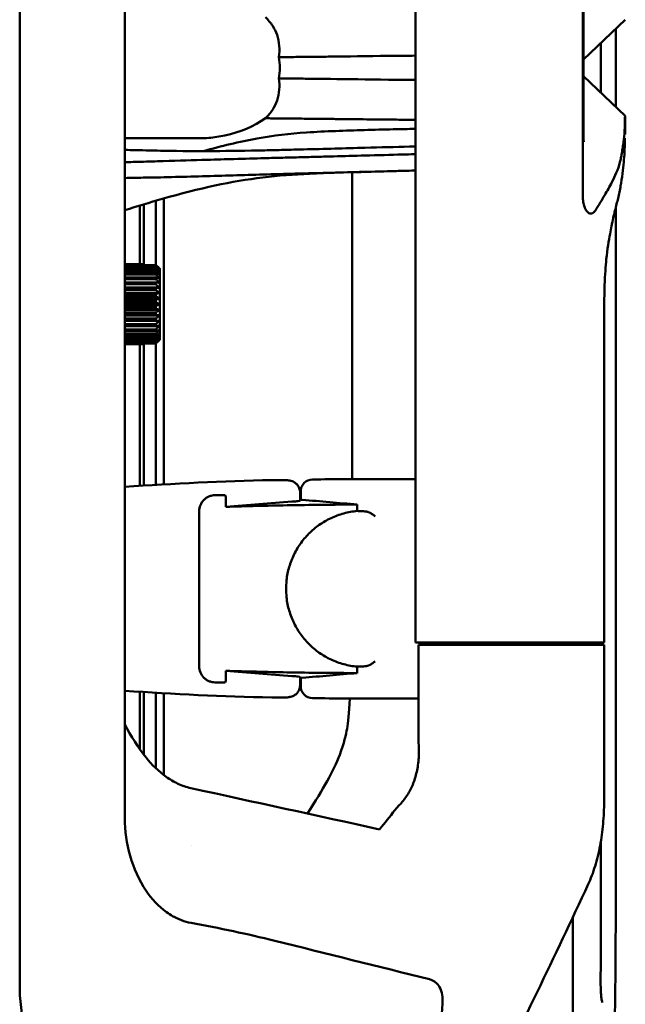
# Model space of a CAD drawing. Header units: millimetres. Extents: x 0 to 6049, y -120 to 1682.
# Tile 150 of 256: x 1148 to 1223, y 1132 to 1254. Entities that reach past the tile are written whole.
import ezdxf

# ---------------------------------------------------------------- set-up
doc = ezdxf.new("R2010")
doc.units = ezdxf.units.MM
doc.header["$LTSCALE"] = 2
doc.layers.add('Sichtbar (ISO)', color=7, linetype='Continuous', lineweight=50)

msp = doc.modelspace()

# ---------------------------------------------------------------- linework, layer by layer
at = {"layer": 'Sichtbar (ISO)'}
for p, q in [((1147.506, 1133.9), (1147.506, 1363.082)), ((1160.596, 1341.785), (1160.596, 1155.197)), ((1196.852, 1320.191), (1196.852, 1176.791)), ((1217.693, 1264.48), (1217.693, 1248.491)), ((1217.795, 1255.644), (1217.795, 1248.491)), ((1222.964, 1254.491), (1217.795, 1249.516)), ((1217.693, 1248.491), (1217.693, 1232.501)), ((1217.795, 1241.338), (1217.795, 1248.491)), ((1222.964, 1242.491), (1217.795, 1247.465)), ((1222.964, 1240.205), (1222.964, 1242.468)), ((1169.682, 1239.691), (1160.596, 1239.691)), ((1222.999, 1240.289), (1222.964, 1240.253)), ((1165.464, 1232.188), (1165.464, 1196.518)), ((1162.464, 1231.302), (1162.464, 1223.985)), ((1162.964, 1223.985), (1162.964, 1231.454)), ((1162.965, 1223.985), (1160.596, 1223.985)), ((1162.965, 1223.962), (1160.596, 1223.962)), ((1164.465, 1223.884), (1160.596, 1223.884)), ((1164.465, 1223.817), (1160.596, 1223.817)), ((1164.465, 1223.663), (1160.596, 1223.663)), ((1164.465, 1223.554), (1160.596, 1223.554)), ((1162.965, 1223.884), (1162.965, 1223.962)), ((1164.465, 1223.327), (1160.596, 1223.327)), ((1164.465, 1223.178), (1160.596, 1223.178)), ((1164.465, 1222.884), (1160.596, 1222.884)), ((1164.465, 1222.699), (1160.596, 1222.699)), ((1164.465, 1222.345), (1160.596, 1222.345)), ((1164.465, 1222.128), (1160.596, 1222.128)), ((1164.465, 1221.724), (1160.596, 1221.724)), ((1164.465, 1221.481), (1160.596, 1221.481)), ((1164.904, 1221.061), (1160.596, 1221.061)), ((1164.465, 1221.035), (1160.596, 1221.035)), ((1164.465, 1220.772), (1160.596, 1220.772)), ((1164.904, 1220.4), (1160.596, 1220.4)), ((1164.465, 1220.296), (1160.596, 1220.296)), ((1164.465, 1220.019), (1160.596, 1220.019)), ((1164.904, 1219.704), (1160.596, 1219.704)), ((1164.465, 1219.525), (1160.596, 1219.525)), ((1164.465, 1219.241), (1160.596, 1219.241)), ((1164.904, 1218.991), (1160.596, 1218.991)), ((1164.465, 1218.741), (1160.596, 1218.741)), ((1164.465, 1218.457), (1160.596, 1218.457)), ((1164.904, 1218.277), (1160.596, 1218.277)), ((1164.465, 1217.963), (1160.596, 1217.963)), ((1164.465, 1217.685), (1160.596, 1217.685)), ((1164.904, 1217.581), (1160.596, 1217.581)), ((1164.465, 1217.21), (1160.596, 1217.21)), ((1164.465, 1216.946), (1160.596, 1216.946)), ((1164.904, 1216.92), (1160.596, 1216.92)), ((1164.465, 1216.501), (1160.596, 1216.501)), ((1164.465, 1216.258), (1160.596, 1216.258)), ((1164.465, 1215.853), (1160.596, 1215.853)), ((1164.465, 1215.636), (1160.596, 1215.636)), ((1164.465, 1215.283), (1160.596, 1215.283)), ((1164.465, 1215.098), (1160.596, 1215.098)), ((1164.465, 1214.804), (1160.596, 1214.804)), ((1164.465, 1214.655), (1160.596, 1214.655)), ((1164.465, 1214.428), (1160.596, 1214.428)), ((1164.465, 1214.319), (1160.596, 1214.319)), ((1164.465, 1214.164), (1160.596, 1214.164)), ((1164.465, 1214.098), (1160.596, 1214.098)), ((1162.965, 1214.019), (1160.596, 1214.019)), ((1162.965, 1213.997), (1160.596, 1213.997)), ((1162.464, 1213.997), (1162.464, 1196.337)), ((1162.964, 1196.368), (1162.964, 1213.997)), ((1162.965, 1214.019), (1162.965, 1214.098)), ((1196.852, 1197.16), (1188.115, 1197.16)), ((1182.464, 1195.491), (1182.464, 1195.491)), ((1182.464, 1194.514), (1182.464, 1195.491)), ((1182.535, 1194.62), (1182.535, 1195.639)), ((1171.876, 1195.165), (1173.008, 1195.165)), ((1173.008, 1195.165), (1173.133, 1195.165)), ((1173.218, 1193.714), (1173.218, 1194.73)), ((1189.567, 1193.199), (1189.567, 1193.997)), ((1169.876, 1193.165), (1169.876, 1173.817)), ((1198.407, 1176.791), (1196.852, 1176.791)), ((1212.291, 1176.791), (1198.407, 1176.791)), ((1203.353, 1176.791), (1203.353, 1176.491)), ((1211.678, 1176.491), (1211.678, 1176.791)), ((1212.291, 1176.791), (1214.875, 1176.791)), ((1215.847, 1176.491), (1215.847, 1176.791)), ((1212.074, 1176.491), (1197.213, 1176.491)), ((1197.213, 1164.897), (1197.213, 1176.491)), ((1212.074, 1176.491), (1214.699, 1176.491)), ((1214.699, 1176.491), (1220.353, 1176.491)), ((1220.353, 1176.491), (1220.353, 1156.939)), ((1173.218, 1172.251), (1173.218, 1173.268)), ((1189.567, 1172.985), (1189.567, 1173.782)), ((1182.464, 1171.491), (1182.464, 1172.468)), ((1182.535, 1172.362), (1182.535, 1171.342)), ((1162.464, 1170.645), (1162.464, 1163.497)), ((1162.964, 1162.817), (1162.964, 1170.613)), ((1171.876, 1171.817), (1173.008, 1171.817)), ((1182.464, 1171.491), (1182.464, 1171.491)), ((1188.115, 1169.822), (1197.213, 1169.822)), ((1160.596, 1165.246), (1160.596, 1165.246)), ((1168.863, 1151.526), (1168.863, 1151.526))]:
    msp.add_line(p, q, dxfattribs=at)
for centre, radius, start, end in [((1188.115, 797.241), 399.919, 91.31616, 93.94576), ((1184.035, 1195.639), 1.5, 90.58669, 180), ((1188.115, 797.241), 399.919, 90, 90.58669), ((1188.115, 797.241), 397.497, 90.80428, 90.81463), ((1188.115, 1569.741), 397.497, 269.18537, 269.19572), ((1188.115, 1569.741), 399.919, 266.05424, 268.68384), ((1184.035, 1171.342), 1.5, 180, 269.41331), ((1188.115, 1569.741), 399.919, 269.41331, 270)]:
    msp.add_arc(centre, radius, start, end, dxfattribs=at)
for centre, major_axis, ratio, start_param, end_param in [((1162.965, 1218.991), (0, 5), 0.0000103, 6.1761276, 6.2331655), ((1164.465, 1218.991), (0, 5), 0.0000103, 6.0190472, 6.0760851), ((1164.465, 1218.991), (0, 5), 0.0000103, 5.8619662, 5.9190041), ((1164.465, 1218.991), (0, -5), 0.0000103, 2.563295, 2.6203329), ((1164.465, 1218.991), (0, -5), 0.0000103, 2.4062153, 2.4632533), ((1164.465, 1218.991), (0, -5), 0.0000103, 2.2491357, 2.3061736), ((1164.965, 1218.991), (0, 4.5), 0.0000103, 3.3090404, 6.1157369), ((1164.465, 1218.991), (0, -5), 0.0000103, 2.0920561, 2.149094), ((1164.465, 1218.991), (0, -5), 0.0000103, 1.9349764, 1.9920144), ((1164.465, 1218.991), (0, -5), 0.0000103, 1.7778969, 1.8349348), ((1164.465, 1218.991), (0, -5), 0.0000103, 1.6208172, 1.6778551), ((1164.465, 1218.991), (0, -5), 0.0000103, 1.4637375, 1.5207755), ((1164.465, 1218.991), (0, -5), 0.0000103, 1.3066579, 1.3636958), ((1164.465, 1218.991), (0, -5), 0.0000103, 1.1495786, 1.2066164), ((1164.465, 1218.991), (0, -5), 0.0000103, 0.9924986, 1.0495365), ((1164.465, 1218.991), (0, -5), 0.0000103, 0.8354185, 0.8924564), ((1164.465, 1218.991), (0, -5), 0.0000103, 0.6783393, 0.7353772), ((1162.965, 1218.991), (0, -5), 0.0000103, 0.0500217, 0.1070596), ((1164.465, 1218.991), (0, -5), 0.0000103, 0.5212588, 0.5782968), ((1164.465, 1218.991), (0, -5), 0.0000103, 0.364179, 0.421217), ((1164.465, 1218.991), (0, -5), 0.0000103, 0.2071003, 0.2641382), ((1209.006, 797.241), (398.628, 0), 0.9986258, 1.6400082, 1.6606955), ((1151.789, 797.241), (400.188, 0), 0.9958716, 1.4762554, 1.4933865), ((1209.006, 1569.741), (398.628, 0), 0.9986258, 4.6224898, 4.6431771), ((1151.789, 1569.741), (400.188, 0), 0.9958716, 4.7897988, 4.8069299), ((-50833.039, 3437.671), (74628.208, -10058.205), 0.0858191, 0.8110435, 0.811483), ((1178.745, 1155.197), (0, 18.654), 0.9729467, 1.5707816, 1.5873607)]:
    msp.add_ellipse(centre, major_axis=major_axis, ratio=ratio, start_param=start_param, end_param=end_param, dxfattribs=at)
for points, knots in [([(1179.8, 1249.821), (1179.874, 1250.292), (1179.897, 1250.759), (1179.831, 1251.703), (1179.735, 1252.164), (1179.445, 1252.998), (1179.261, 1253.367), (1178.781, 1254.112), (1178.471, 1254.473), (1178.132, 1254.792)], [0.000001, 0.000001, 0.000001, 0.000001, 0.14463459, 0.14463459, 0.29852638, 0.29852638, 0.44055364, 0.44055364, 0.61093228, 0.61093228, 0.61093228, 0.61093228]), ([(1183.568, 1249.853), (1182.939, 1249.846), (1182.311, 1249.84), (1181.683, 1249.835), (1181.055, 1249.83), (1180.428, 1249.825), (1179.8, 1249.821)], [0, 0, 0, 0, 0.5, 0.5, 0.5, 1, 1, 1, 1]), ([(1179.8, 1249.821), (1179.886, 1249.385), (1179.93, 1248.94), (1179.93, 1248.041), (1179.886, 1247.597), (1179.8, 1247.16)], [-0.26972405, -0.26972405, -0.26972405, -0.26972405, -0.13486218, -0.13486218, -0.000001, -0.000001, -0.000001, -0.000001]), ([(1183.612, 1249.854), (1183.605, 1249.853), (1183.597, 1249.853), (1183.583, 1249.853), (1183.575, 1249.853), (1183.568, 1249.853)], [-0.0056261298, -0.0056261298, -0.0056261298, -0.0056261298, -0.0028129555, -0.0028129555, -0.000001, -0.000001, -0.000001, -0.000001]), ([(1186.212, 1249.883), (1185.866, 1249.879), (1185.659, 1249.879), (1184.744, 1249.865), (1184.593, 1249.863), (1184.058, 1249.858), (1183.835, 1249.856), (1183.612, 1249.854)], [-0.6377667, -0.6377667, -0.6377667, -0.6377667, -0.20257477, -0.20257477, -0.08473058, -0.08473058, -0.00000372, -0.00000372, -0.00000372, -0.00000372]), ([(1196.852, 1250.004), (1195.785, 1249.996), (1194.677, 1249.989), (1190.826, 1249.95), (1188.292, 1249.904), (1186.212, 1249.883)], [-1.1482461, -1.1482461, -1.1482461, -1.1482461, -0.7908865, -0.7908865, -0.0000175, -0.0000175, -0.0000175, -0.0000175]), ([(1178.132, 1242.19), (1178.474, 1242.511), (1178.786, 1242.874), (1179.267, 1243.626), (1179.451, 1243.998), (1179.739, 1244.833), (1179.832, 1245.291), (1179.897, 1246.229), (1179.873, 1246.693), (1179.8, 1247.16)], [-0.61091425, -0.61091425, -0.61091425, -0.61091425, -0.43931109, -0.43931109, -0.29639629, -0.29639629, -0.14367107, -0.14367107, -0.000001, -0.000001, -0.000001, -0.000001]), ([(1183.568, 1247.129), (1182.939, 1247.135), (1182.311, 1247.141), (1181.683, 1247.146), (1181.055, 1247.152), (1180.428, 1247.156), (1179.8, 1247.16)], [0, 0, 0, 0, 0.5, 0.5, 0.5, 1, 1, 1, 1]), ([(1186.23, 1247.099), (1185.876, 1247.103), (1185.7, 1247.102), (1184.749, 1247.116), (1184.596, 1247.119), (1184.06, 1247.124), (1183.835, 1247.126), (1183.61, 1247.128)], [-0.65274021, -0.65274021, -0.65274021, -0.65274021, -0.20340158, -0.20340158, -0.08538093, -0.08538093, -0.00000425, -0.00000425, -0.00000425, -0.00000425]), ([(1196.852, 1246.977), (1195.787, 1246.985), (1194.682, 1246.992), (1190.836, 1247.031), (1188.305, 1247.078), (1186.23, 1247.099)], [-1.1451328, -1.1451328, -1.1451328, -1.1451328, -0.7890934, -0.7890934, -0.0000072, -0.0000072, -0.0000072, -0.0000072]), ([(1169.682, 1239.691), (1169.697, 1239.691), (1169.713, 1239.691), (1169.762, 1239.691), (1169.796, 1239.691), (1169.894, 1239.692), (1169.957, 1239.693), (1170.372, 1239.701), (1170.724, 1239.72), (1171.739, 1239.805), (1172.404, 1239.901), (1174.969, 1240.442), (1176.711, 1241.181), (1178.132, 1242.19)], [-0.96309414, -0.96309414, -0.96309414, -0.96309414, -0.9582229, -0.9582229, -0.94758057, -0.94758057, -0.92762038, -0.92762038, -0.81734441, -0.81734441, -0.60820378, -0.60820378, -0.000001, -0.000001, -0.000001, -0.000001]), ([(1178.132, 1242.19), (1178.738, 1242.184), (1179.379, 1242.178), (1180.046, 1242.172), (1180.713, 1242.166), (1181.407, 1242.159), (1182.134, 1242.151), (1182.861, 1242.144), (1183.621, 1242.136), (1184.404, 1242.128)], [0, 0, 0, 0, 0.3333333, 0.3333333, 0.3333333, 0.6666667, 0.6666667, 0.6666667, 1, 1, 1, 1]), ([(1184.404, 1242.128), (1184.709, 1242.124), (1185.316, 1242.118), (1186.211, 1242.108), (1186.799, 1242.101), (1187.088, 1242.097)], [0, 0, 0, 0, 0.33333333, 0.66666667, 0.99999999, 0.99999999, 0.99999999, 0.99999999]), ([(1187.088, 1242.097), (1189.512, 1242.073), (1192.052, 1242.047), (1195.259, 1242.013), (1196.054, 1242.004), (1196.852, 1241.995)], [0.000001, 0.000001, 0.000001, 0.000001, 0.90273, 0.90273, 1.1932385, 1.1932385, 1.1932385, 1.1932385]), ([(1222.556, 1237.789), (1222.602, 1238.054), (1222.645, 1238.309), (1222.719, 1238.798), (1222.752, 1239.031), (1222.839, 1239.727), (1222.877, 1240.15), (1222.922, 1240.808), (1222.934, 1241.062), (1222.948, 1241.453), (1222.953, 1241.603), (1222.961, 1241.964), (1222.962, 1242.141), (1222.964, 1242.416), (1222.964, 1242.491), (1222.964, 1242.491)], [-1.5904224, -1.5904224, -1.5904224, -1.5904224, -1.450768, -1.450768, -1.3125938, -1.3125938, -1.0185025, -1.0185025, -0.7950822, -0.7950822, -0.6287281, -0.6287281, -0.3425028, -0.3425028, -0.000001, -0.000001, -0.000001, -0.000001]), ([(1190.471, 1240.719), (1188.122, 1240.642), (1185.662, 1240.586), (1181.164, 1240.278), (1179.135, 1240.057), (1177.113, 1239.679)], [-1.6397953, -1.6397953, -1.6397953, -1.6397953, -0.7590002, -0.7590002, -0.000001, -0.000001, -0.000001, -0.000001]), ([(1196.852, 1240.87), (1195.917, 1240.853), (1194.985, 1240.836), (1192.884, 1240.789), (1191.675, 1240.758), (1190.471, 1240.719)], [-0.78864848, -0.78864848, -0.78864848, -0.78864848, -0.44962917, -0.44962917, -0.000001, -0.000001, -0.000001, -0.000001]), ([(1217.795, 1241.338), (1217.795, 1241.224), (1217.795, 1241.115), (1217.795, 1240.892), (1217.795, 1240.763), (1217.795, 1240.61)], [-0.21251976, -0.21251976, -0.21251976, -0.21251976, -0.05287057, -0.05287057, -0.00202768, -0.00202768, -0.00202768, -0.00202768]), ([(1217.795, 1240.61), (1217.795, 1240.463), (1217.795, 1240.314), (1217.797, 1240.046), (1217.799, 1239.924), (1217.803, 1239.727), (1217.804, 1239.648), (1217.808, 1239.524), (1217.809, 1239.476), (1217.812, 1239.401), (1217.813, 1239.372), (1217.816, 1239.303), (1217.818, 1239.272), (1217.82, 1239.239), (1217.82, 1239.233), (1217.82, 1239.233)], [0, 0, 0, 0, 0.04419702, 0.04419702, 0.08124084, 0.08124084, 0.10726789, 0.10726789, 0.1256514, 0.1256514, 0.13950984, 0.13950984, 0.16291175, 0.16291175, 0.18152843, 0.18152843, 0.18152843, 0.18152843]), ([(1222.69, 1235.671), (1222.751, 1236.16), (1222.798, 1236.609), (1222.872, 1237.474), (1222.898, 1237.879), (1222.947, 1238.863), (1222.956, 1239.358), (1222.96, 1239.694)], [-0.94762501, -0.94762501, -0.94762501, -0.94762501, -0.70590797, -0.70590797, -0.44722183, -0.44722183, -0.00000327, -0.00000327, -0.00000327, -0.00000327]), ([(1223, 1240.297), (1223, 1240.297), (1223, 1240.297), (1223, 1240.297), (1222.999, 1240.297), (1222.99, 1240.287), (1222.981, 1240.278), (1222.97, 1240.266), (1222.967, 1240.263), (1222.964, 1240.26)], [0, 0, 0, 0, 0.000028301, 0.000028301, 0.000254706, 0.000254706, 0.009380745, 0.009380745, 0.012539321, 0.012539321, 0.012539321, 0.012539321]), ([(1222.964, 1240.244), (1222.964, 1240.244), (1222.964, 1240.244), (1222.964, 1240.244), (1222.964, 1240.249), (1222.964, 1240.253)], [1.6523535, 1.6523535, 1.6523535, 1.6523535, 1.66167765, 1.66167765, 1.79533814, 1.79533814, 1.79533814, 1.79533814]), ([(1178.055, 1238.192), (1173.515, 1238.091), (1169.754, 1238.06), (1164.895, 1238.147), (1164.356, 1238.159), (1162.457, 1238.205), (1161.484, 1238.235), (1160.595, 1238.241)], [-2.0822298, -2.0822298, -2.0822298, -2.0822298, -1.1907304, -1.1907304, -1.0661654, -1.0661654, -0.8046833, -0.8046833, -0.8046833, -0.8046833]), ([(1178.055, 1238.192), (1178.854, 1238.21), (1179.654, 1238.229), (1181.267, 1238.27), (1182.077, 1238.291), (1182.887, 1238.309)], [0.000001, 0.000001, 0.000001, 0.000001, 0.29728296, 0.29728296, 0.5995967, 0.5995967, 0.5995967, 0.5995967]), ([(1182.887, 1238.309), (1184.186, 1238.341), (1185.484, 1238.376), (1188.038, 1238.444), (1189.294, 1238.478), (1190.541, 1238.511)], [0.00028117, 0.00028117, 0.00028117, 0.00028117, 0.48367394, 0.48367394, 0.95571152, 0.95571152, 0.95571152, 0.95571152]), ([(1190.541, 1238.511), (1192.474, 1238.563), (1194.329, 1238.612), (1196.355, 1238.667), (1196.607, 1238.673), (1196.851, 1238.68)], [0.000001, 0.000001, 0.000001, 0.000001, 0.73153478, 0.73153478, 0.83983444, 0.83983444, 0.83983444, 0.83983444]), ([(1178.055, 1237.214), (1176.764, 1237.18), (1175.517, 1237.145), (1173.107, 1237.078), (1172.138, 1237.05), (1169.137, 1236.96), (1167.383, 1236.905), (1164.469, 1236.818), (1163.549, 1236.791), (1162.124, 1236.752), (1161.754, 1236.742), (1161.116, 1236.724), (1160.856, 1236.717), (1160.596, 1236.709)], [0.000001, 0.000001, 0.000001, 0.000001, 0.4806471, 0.4806471, 0.8675596, 0.8675596, 1.3686346, 1.3686346, 1.6027939, 1.6027939, 1.7178228, 1.7178228, 1.7953738, 1.7953738, 1.7953738, 1.7953738]), ([(1182.574, 1237.331), (1181.818, 1237.314), (1181.063, 1237.294), (1179.552, 1237.254), (1178.804, 1237.235), (1178.055, 1237.214)], [-0.56021647, -0.56021647, -0.56021647, -0.56021647, -0.27888125, -0.27888125, -0.000001, -0.000001, -0.000001, -0.000001]), ([(1190.541, 1237.542), (1189.247, 1237.508), (1187.944, 1237.472), (1185.959, 1237.419), (1185.283, 1237.401), (1183.93, 1237.365), (1183.252, 1237.346), (1182.574, 1237.331)], [-0.99436781, -0.99436781, -0.99436781, -0.99436781, -0.50452739, -0.50452739, -0.25229601, -0.25229601, -0.00019653, -0.00019653, -0.00019653, -0.00019653]), ([(1196.852, 1237.717), (1196.805, 1237.716), (1196.758, 1237.714), (1196.241, 1237.7), (1195.74, 1237.685), (1193.723, 1237.629), (1192.158, 1237.589), (1190.541, 1237.542)], [-0.84189497, -0.84189497, -0.84189497, -0.84189497, -0.82102597, -0.82102597, -0.6120772, -0.6120772, -0.00001179, -0.00001179, -0.00001179, -0.00001179]), ([(1219.272, 1230.699), (1219.478, 1231.024), (1219.685, 1231.355), (1220.072, 1231.986), (1220.257, 1232.295), (1220.744, 1233.123), (1221.056, 1233.676), (1221.525, 1234.59), (1221.718, 1234.993), (1222.066, 1235.817), (1222.22, 1236.238), (1222.383, 1236.892), (1222.422, 1237.075), (1222.492, 1237.434), (1222.525, 1237.61), (1222.556, 1237.789)], [0.000001, 0.000001, 0.000001, 0.000001, 0.1809836, 0.1809836, 0.3490372, 0.3490372, 0.6356406, 0.6356406, 0.8392861, 0.8392861, 1.0669211, 1.0669211, 1.158357, 1.158357, 1.245563, 1.245563, 1.245563, 1.245563]), ([(1179.287, 1235.217), (1178.036, 1235.184), (1176.776, 1235.149), (1174.293, 1235.079), (1173.032, 1235.041), (1169.208, 1234.926), (1166.447, 1234.848), (1163.867, 1234.801), (1163.582, 1234.796), (1162.823, 1234.784), (1162.362, 1234.778), (1161.438, 1234.761), (1160.997, 1234.749), (1160.595, 1234.736)], [-2.3137782, -2.3137782, -2.3137782, -2.3137782, -2.0138587, -2.0138587, -1.7224731, -1.7224731, -1.1508709, -1.1508709, -1.0633142, -1.0633142, -0.9742979, -0.9742979, -0.8709899, -0.8709899, -0.8709899, -0.8709899]), ([(1177.813, 1234.806), (1173.898, 1234.335), (1169.982, 1233.479), (1163.714, 1231.688), (1162.153, 1231.214), (1160.596, 1230.72)], [0.0002462, 0.0002462, 0.0002462, 0.0002462, 1.457213, 1.457213, 1.9389487, 1.9389487, 1.9389487, 1.9389487]), ([(1187.139, 1235.415), (1185.971, 1235.379), (1184.804, 1235.337), (1181.694, 1235.182), (1179.751, 1235.04), (1177.813, 1234.806)], [0.2889847, 0.2889847, 0.2889847, 0.2889847, 0.7239159, 0.7239159, 1.4472433, 1.4472433, 1.4472433, 1.4472433]), ([(1183.805, 1235.332), (1183.047, 1235.315), (1182.295, 1235.295), (1180.781, 1235.256), (1180.032, 1235.236), (1179.287, 1235.217)], [-0.55466341, -0.55466341, -0.55466341, -0.55466341, -0.27680725, -0.27680725, -0.00021797, -0.00021797, -0.00021797, -0.00021797]), ([(1191.813, 1235.543), (1190.513, 1235.508), (1189.195, 1235.473), (1186.531, 1235.402), (1185.157, 1235.365), (1183.808, 1235.332)], [-0.99039807, -0.99039807, -0.99039807, -0.99039807, -0.5018999, -0.5018999, -0.00028196, -0.00028196, -0.00028196, -0.00028196]), ([(1188.935, 1197.16), (1188.935, 1197.32), (1188.935, 1197.48), (1188.935, 1197.641), (1188.938, 1199.075), (1188.94, 1200.557), (1188.942, 1202.09), (1188.944, 1203.622), (1188.946, 1205.205), (1188.947, 1206.837), (1188.949, 1208.469), (1188.95, 1210.152), (1188.951, 1211.884), (1188.952, 1213.616), (1188.953, 1215.399), (1188.953, 1217.231), (1188.954, 1219.064), (1188.955, 1220.946), (1188.955, 1222.879), (1188.955, 1224.812), (1188.956, 1226.795), (1188.956, 1228.829), (1188.956, 1230.983), (1188.956, 1233.194), (1188.956, 1235.462)], [0.08876479, 0.08876479, 0.08876479, 0.08876479, 0.1, 0.1, 0.1, 0.2, 0.2, 0.2, 0.3, 0.3, 0.3, 0.4, 0.4, 0.4, 0.5, 0.5, 0.5, 0.6, 0.6, 0.6, 0.7, 0.7, 0.7, 0.80595098, 0.80595098, 0.80595098, 0.80595098]), ([(1190.536, 1235.506), (1190.354, 1235.499), (1190.175, 1235.494), (1189.822, 1235.485), (1189.643, 1235.48), (1189.467, 1235.478)], [0.00062219, 0.00062219, 0.00062219, 0.00062219, 0.06723243, 0.06723243, 0.13507491, 0.13507491, 0.13507491, 0.13507491]), ([(1222.183, 1232.583), (1222.247, 1232.86), (1222.303, 1233.128), (1222.397, 1233.641), (1222.435, 1233.877), (1222.556, 1234.646), (1222.63, 1235.173), (1222.69, 1235.671)], [-0.46596434, -0.46596434, -0.46596434, -0.46596434, -0.35194569, -0.35194569, -0.24989107, -0.24989107, -0.00049766, -0.00049766, -0.00049766, -0.00049766]), ([(1217.693, 1232.501), (1217.693, 1232.236), (1217.716, 1231.974), (1217.788, 1231.562), (1217.841, 1231.319), (1218.033, 1230.837), (1218.146, 1230.651), (1218.392, 1230.39), (1218.526, 1230.317), (1218.675, 1230.302), (1218.688, 1230.301), (1218.705, 1230.301), (1218.708, 1230.301), (1218.811, 1230.302), (1218.91, 1230.336), (1219.099, 1230.47), (1219.19, 1230.569), (1219.272, 1230.699)], [0.000001, 0.000001, 0.000001, 0.000001, 0.07963579, 0.07963579, 0.13388508, 0.13388508, 0.18445664, 0.18445664, 0.23592075, 0.23592075, 0.24108134, 0.24108134, 0.24229091, 0.24229091, 0.28044019, 0.28044019, 0.31848359, 0.31848359, 0.31848359, 0.31848359]), ([(1220.635, 1224.602), (1220.766, 1225.847), (1220.945, 1226.95), (1221.155, 1228.113), (1221.218, 1228.439), (1221.32, 1228.938), (1221.357, 1229.114), (1221.53, 1229.914), (1221.673, 1230.508), (1221.947, 1231.61), (1222.074, 1232.105), (1222.183, 1232.583)], [-0.9068364, -0.9068364, -0.9068364, -0.9068364, -0.61839109, -0.61839109, -0.50329522, -0.50329522, -0.43891702, -0.43891702, -0.20792072, -0.20792072, -0.00037624, -0.00037624, -0.00037624, -0.00037624]), ([(1221.834, 1231.155), (1221.834, 1227.325), (1221.834, 1223.57), (1221.834, 1219.881), (1221.834, 1219.838), (1221.834, 1219.796), (1221.834, 1219.753), (1221.833, 1210.707), (1221.832, 1202.054), (1221.832, 1193.826), (1221.832, 1192.918), (1221.832, 1192.015), (1221.832, 1191.117), (1221.832, 1186.193), (1221.832, 1181.425), (1221.831, 1176.809), (1221.83, 1174.604), (1221.829, 1172.434), (1221.828, 1170.298), (1221.826, 1167.643), (1221.824, 1165.043), (1221.821, 1162.485), (1221.816, 1157.895), (1221.81, 1153.437), (1221.808, 1149.06), (1221.808, 1148.762), (1221.808, 1148.464), (1221.808, 1148.167), (1221.806, 1143.303), (1221.807, 1138.653), (1221.756, 1133.837), (1221.739, 1132.236), (1221.716, 1130.617), (1221.662, 1129.049), (1221.635, 1128.266), (1221.6, 1127.475), (1221.552, 1126.691), (1221.486, 1125.604), (1221.395, 1124.533), (1221.276, 1123.467), (1221.163, 1122.45), (1221.024, 1121.436), (1220.864, 1120.4), (1220.739, 1119.591), (1220.601, 1118.768), (1220.452, 1117.936)], [0.09904053, 0.09904053, 0.09904053, 0.09904053, 0.16666667, 0.16666667, 0.16666667, 0.16744869, 0.16744869, 0.16744869, 0.33333333, 0.33333333, 0.33333333, 0.35164148, 0.35164148, 0.35164148, 0.45204066, 0.45204066, 0.45204066, 0.5, 0.5, 0.5, 0.55964315, 0.55964315, 0.55964315, 0.66666667, 0.66666667, 0.66666667, 0.67397324, 0.67397324, 0.67397324, 0.79358035, 0.79358035, 0.79358035, 0.83333333, 0.83333333, 0.83333333, 0.85315777, 0.85315777, 0.85315777, 0.88066724, 0.88066724, 0.88066724, 0.9069135, 0.9069135, 0.9069135, 0.92741769, 0.92741769, 0.92741769, 0.92741769]), ([(1220.366, 1176.791), (1220.367, 1180.743), (1220.369, 1184.695), (1220.371, 1189.437), (1220.373, 1195.058), (1220.372, 1200.903), (1220.372, 1204.806), (1220.367, 1211.524), (1220.348, 1213.011), (1220.353, 1220.702), (1220.451, 1222.838), (1220.635, 1224.602)], [-8.595102, -8.595102, -8.595102, -8.595102, -2.1974181, -2.1974181, -0.9178474, -0.9178474, -0.8234, -0.8234, -0.5495161, -0.5495161, -0.0000061, -0.0000061, -0.0000061, -0.0000061]), ([(1164.464, 1214.098), (1164.464, 1210.599), (1164.464, 1206.979), (1164.464, 1201.751), (1164.464, 1199.977), (1164.464, 1197.638), (1164.464, 1197.049), (1164.464, 1196.46)], [-2.0389045, -2.0389045, -2.0389045, -2.0389045, -0.996745, -0.996745, -0.4712756, -0.4712756, -0.2956208, -0.2956208, -0.2956208, -0.2956208]), ([(1178.929, 1197.055), (1179.164, 1197.06), (1179.402, 1197.063), (1179.844, 1197.064), (1180.054, 1197.063), (1180.434, 1197.054), (1180.606, 1197.048), (1180.842, 1197.032), (1180.922, 1197.026), (1181.064, 1197.009), (1181.126, 1197.001), (1181.275, 1196.971), (1181.366, 1196.948), (1181.541, 1196.884), (1181.624, 1196.846), (1181.797, 1196.747), (1181.889, 1196.68), (1182.08, 1196.506), (1182.176, 1196.389), (1182.333, 1196.125), (1182.393, 1195.973), (1182.451, 1195.711), (1182.464, 1195.601), (1182.464, 1195.491)], [0, 0, 0, 0, 0.07049717, 0.07049717, 0.13997614, 0.13997614, 0.2117906, 0.2117906, 0.25413913, 0.25413913, 0.28592048, 0.28592048, 0.32004222, 0.32004222, 0.34809752, 0.34809752, 0.3820456, 0.3820456, 0.42662785, 0.42662785, 0.47453329, 0.47453329, 0.50745923, 0.50745923, 0.50745923, 0.50745923]), ([(1170.471, 1194.589), (1170.468, 1194.585), (1170.465, 1194.582), (1170.285, 1194.403), (1170.131, 1194.178), (1169.927, 1193.685), (1169.876, 1193.417), (1169.876, 1193.165)], [0.5199277, 0.5199277, 0.5199277, 0.5199277, 0.52125717, 0.52125717, 0.59679532, 0.59679532, 0.67233348, 0.67233348, 0.67233348, 0.67233348]), ([(1170.471, 1194.589), (1170.56, 1194.676), (1170.656, 1194.754), (1170.858, 1194.891), (1170.964, 1194.949), (1171.209, 1195.056), (1171.349, 1195.1), (1171.619, 1195.153), (1171.748, 1195.165), (1171.876, 1195.165)], [-0.16773989, -0.16773989, -0.16773989, -0.16773989, -0.12976613, -0.12976613, -0.09142002, -0.09142002, -0.04334051, -0.04334051, -0.000001, -0.000001, -0.000001, -0.000001]), ([(1173.133, 1195.165), (1173.161, 1195.096), (1173.182, 1195.024), (1173.211, 1194.878), (1173.218, 1194.804), (1173.218, 1194.73)], [0.000001, 0.000001, 0.000001, 0.000001, 0.022420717, 0.022420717, 0.044664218, 0.044664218, 0.044664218, 0.044664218]), ([(1189.567, 1193.997), (1186.625, 1193.992), (1183.704, 1193.964), (1178.323, 1193.864), (1175.78, 1193.799), (1173.218, 1193.714)], [41.5154943, 41.5154943, 41.5154943, 41.5154943, 42.3774877, 42.3774877, 43.1298916, 43.1298916, 43.1298916, 43.1298916]), ([(1181.438, 1194.368), (1181.439, 1194.368), (1181.44, 1194.368), (1181.751, 1194.39), (1182.02, 1194.415), (1182.376, 1194.465), (1182.464, 1194.491), (1182.464, 1194.514)], [0.79086764, 0.79086764, 0.79086764, 0.79086764, 0.79114261, 0.79114261, 0.92315329, 0.92315329, 1.05490272, 1.05490272, 1.05490272, 1.05490272]), ([(1182.736, 1194.583), (1182.704, 1194.586), (1182.675, 1194.588), (1182.573, 1194.6), (1182.535, 1194.61), (1182.535, 1194.62), (1182.535, 1194.62), (1182.535, 1194.62), (1182.535, 1194.62)], [0.829695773, 0.829695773, 0.829695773, 0.829695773, 0.848129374, 0.848129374, 0.904693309, 0.904693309, 0.904693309, 0.904803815, 0.904803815, 0.904803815, 0.904803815]), ([(1189.567, 1193.199), (1188.999, 1193.147), (1188.445, 1193.046), (1187.902, 1192.898), (1187.359, 1192.75), (1186.827, 1192.555), (1186.316, 1192.314), (1185.805, 1192.074), (1185.315, 1191.79), (1184.853, 1191.465), (1184.392, 1191.14), (1183.958, 1190.775), (1183.559, 1190.375), (1183.16, 1189.974), (1182.795, 1189.539), (1182.471, 1189.075), (1182.147, 1188.611), (1181.863, 1188.119), (1181.624, 1187.606), (1181.385, 1187.092), (1181.191, 1186.558), (1181.045, 1186.011), (1180.898, 1185.464), (1180.8, 1184.904), (1180.751, 1184.34), (1180.701, 1183.775), (1180.701, 1183.207), (1180.75, 1182.643), (1180.8, 1182.079), (1180.898, 1181.519), (1181.045, 1180.971), (1181.191, 1180.424), (1181.385, 1179.89), (1181.624, 1179.377), (1181.863, 1178.863), (1182.147, 1178.371), (1182.471, 1177.907), (1182.795, 1177.443), (1183.159, 1177.008), (1183.558, 1176.607), (1183.957, 1176.207), (1184.391, 1175.842), (1184.853, 1175.517), (1185.315, 1175.192), (1185.804, 1174.907), (1186.315, 1174.667), (1186.826, 1174.427), (1187.359, 1174.231), (1187.902, 1174.083), (1188.445, 1173.935), (1188.999, 1173.835), (1189.567, 1173.782)], [0, 0, 0, 0, 0.0588235, 0.0588235, 0.0588235, 0.1176471, 0.1176471, 0.1176471, 0.1764706, 0.1764706, 0.1764706, 0.2352941, 0.2352941, 0.2352941, 0.2941176, 0.2941176, 0.2941176, 0.3529412, 0.3529412, 0.3529412, 0.4117647, 0.4117647, 0.4117647, 0.4705882, 0.4705882, 0.4705882, 0.5294118, 0.5294118, 0.5294118, 0.5882353, 0.5882353, 0.5882353, 0.6470588, 0.6470588, 0.6470588, 0.7058824, 0.7058824, 0.7058824, 0.7647059, 0.7647059, 0.7647059, 0.8235294, 0.8235294, 0.8235294, 0.8823529, 0.8823529, 0.8823529, 0.9411765, 0.9411765, 0.9411765, 1, 1, 1, 1]), ([(1190.531, 1193.15), (1190.422, 1193.16), (1190.314, 1193.169), (1190.206, 1193.177), (1190.099, 1193.184), (1189.992, 1193.189), (1189.885, 1193.193), (1189.778, 1193.197), (1189.672, 1193.199), (1189.567, 1193.199)], [0, 0, 0, 0, 0.3333333, 0.3333333, 0.3333333, 0.6666667, 0.6666667, 0.6666667, 1, 1, 1, 1]), ([(1190.735, 1193.132), (1190.696, 1193.135), (1190.659, 1193.138), (1190.625, 1193.141), (1190.591, 1193.144), (1190.559, 1193.147), (1190.531, 1193.15)], [0, 0, 0, 0, 0.5, 0.5, 0.5, 1, 1, 1, 1]), ([(1191.83, 1192.543), (1191.828, 1192.545), (1191.826, 1192.546), (1191.72, 1192.622), (1191.614, 1192.695), (1191.404, 1192.834), (1191.298, 1192.9), (1191.105, 1193.007), (1191.015, 1193.051), (1190.862, 1193.109), (1190.796, 1193.126), (1190.735, 1193.132)], [-0.13654797, -0.13654797, -0.13654797, -0.13654797, -0.13588192, -0.13588192, -0.09787115, -0.09787115, -0.05976807, -0.05976807, -0.02663734, -0.02663734, -0.000001, -0.000001, -0.000001, -0.000001]), ([(1190.735, 1173.85), (1190.796, 1173.855), (1190.862, 1173.873), (1191.015, 1173.93), (1191.105, 1173.974), (1191.298, 1174.082), (1191.404, 1174.148), (1191.614, 1174.286), (1191.72, 1174.36), (1191.826, 1174.436), (1191.828, 1174.437), (1191.83, 1174.438)], [-0.13724409, -0.13724409, -0.13724409, -0.13724409, -0.11034033, -0.11034033, -0.07687695, -0.07687695, -0.0383919, -0.0383919, 0, 0, 0.00067272, 0.00067272, 0.00067272, 0.00067272]), ([(1169.876, 1173.817), (1169.876, 1173.565), (1169.927, 1173.296), (1170.131, 1172.803), (1170.285, 1172.579), (1170.465, 1172.399), (1170.468, 1172.396), (1170.471, 1172.393)], [-0.67233348, -0.67233348, -0.67233348, -0.67233348, -0.59679532, -0.59679532, -0.52125717, -0.52125717, -0.51992758, -0.51992758, -0.51992758, -0.51992758]), ([(1173.218, 1173.268), (1175.78, 1173.183), (1178.323, 1173.117), (1183.704, 1173.018), (1186.625, 1172.989), (1189.567, 1172.985)], [13.1856634, 13.1856634, 13.1856634, 13.1856634, 13.9380673, 13.9380673, 14.8000607, 14.8000607, 14.8000607, 14.8000607]), ([(1190.531, 1173.832), (1190.422, 1173.821), (1190.314, 1173.812), (1190.206, 1173.805), (1190.099, 1173.798), (1189.992, 1173.792), (1189.885, 1173.788), (1189.778, 1173.785), (1189.672, 1173.783), (1189.567, 1173.782)], [0, 0, 0, 0, 0.3333333, 0.3333333, 0.3333333, 0.6666667, 0.6666667, 0.6666667, 1, 1, 1, 1]), ([(1190.531, 1173.832), (1190.559, 1173.835), (1190.591, 1173.838), (1190.625, 1173.841), (1190.659, 1173.844), (1190.696, 1173.847), (1190.735, 1173.85)], [0, 0, 0, 0, 0.5, 0.5, 0.5, 1, 1, 1, 1]), ([(1171.876, 1171.817), (1171.748, 1171.817), (1171.618, 1171.829), (1171.348, 1171.882), (1171.207, 1171.926), (1170.962, 1172.034), (1170.857, 1172.092), (1170.655, 1172.228), (1170.56, 1172.306), (1170.471, 1172.393)], [-0.16709043, -0.16709043, -0.16709043, -0.16709043, -0.12381935, -0.12381935, -0.07578227, -0.07578227, -0.03771223, -0.03771223, -0.00000086, -0.00000086, -0.00000086, -0.00000086]), ([(1173.218, 1172.251), (1173.218, 1172.177), (1173.211, 1172.104), (1173.182, 1171.957), (1173.161, 1171.886), (1173.133, 1171.817)], [0.000001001, 0.000001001, 0.000001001, 0.000001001, 0.022247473, 0.022247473, 0.044667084, 0.044667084, 0.044667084, 0.044667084]), ([(1182.464, 1172.468), (1182.464, 1172.491), (1182.376, 1172.517), (1182.02, 1172.567), (1181.751, 1172.592), (1181.44, 1172.613), (1181.439, 1172.613), (1181.438, 1172.614)], [-1.05490272, -1.05490272, -1.05490272, -1.05490272, -0.92315329, -0.92315329, -0.79114261, -0.79114261, -0.79086764, -0.79086764, -0.79086764, -0.79086764]), ([(1182.535, 1172.362), (1182.535, 1172.362), (1182.535, 1172.362), (1182.535, 1172.372), (1182.573, 1172.382), (1182.675, 1172.393), (1182.704, 1172.396), (1182.736, 1172.399)], [0.452314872, 0.452314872, 0.452314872, 0.452314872, 0.452425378, 0.452425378, 0.508989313, 0.508989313, 0.527422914, 0.527422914, 0.527422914, 0.527422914]), ([(1173.133, 1171.817), (1173.112, 1171.817), (1173.091, 1171.817), (1173.07, 1171.817), (1173.068, 1171.817), (1173.066, 1171.817), (1173.063, 1171.817), (1173.045, 1171.817), (1173.026, 1171.817), (1173.008, 1171.817)], [0, 0, 0, 0, 0.5, 0.5, 0.5, 0.5564607, 0.5564607, 0.5564607, 1, 1, 1, 1]), ([(1182.464, 1171.491), (1182.464, 1171.328), (1182.436, 1171.163), (1182.333, 1170.857), (1182.256, 1170.712), (1182.064, 1170.457), (1181.946, 1170.343), (1181.755, 1170.21), (1181.69, 1170.171), (1181.565, 1170.109), (1181.505, 1170.084), (1181.356, 1170.031), (1181.27, 1170.01), (1181.134, 1169.983), (1181.079, 1169.975), (1180.904, 1169.953), (1180.787, 1169.945), (1180.511, 1169.93), (1180.355, 1169.925), (1179.959, 1169.918), (1179.704, 1169.917), (1179.273, 1169.92), (1179.1, 1169.923), (1178.929, 1169.927)], [0, 0, 0, 0, 0.04899242, 0.04899242, 0.09715416, 0.09715416, 0.1453175, 0.1453175, 0.16846799, 0.16846799, 0.18905129, 0.18905129, 0.22161004, 0.22161004, 0.24954749, 0.24954749, 0.31199538, 0.31199538, 0.37454236, 0.37454236, 0.45601085, 0.45601085, 0.50742412, 0.50742412, 0.50742412, 0.50742412]), ([(1164.458, 1161.128), (1164.465, 1162.216), (1164.477, 1163.108), (1164.471, 1164.505), (1164.465, 1165.032), (1164.463, 1165.876), (1164.465, 1166.217), (1164.464, 1167.317), (1164.458, 1168.154), (1164.459, 1169.413), (1164.462, 1169.965), (1164.464, 1170.521)], [0.356871, 0.356871, 0.356871, 0.356871, 0.8425498, 0.8425498, 1.1411398, 1.1411398, 1.3127653, 1.3127653, 1.6880021, 1.6880021, 1.9700665, 1.9700665, 1.9700665, 1.9700665]), ([(1165.463, 1160.26), (1165.464, 1161.987), (1165.464, 1163.677), (1165.464, 1166.512), (1165.464, 1167.712), (1165.464, 1170.464)], [0.2641522, 0.2641522, 0.2641522, 0.2641522, 0.85648055, 0.85648055, 1.21937992, 1.21937992, 1.21937992, 1.21937992]), ([(1183.391, 1155.449), (1185.361, 1158.585), (1186.594, 1160.703), (1187.945, 1164.209), (1188.19, 1165.36), (1188.46, 1166.855), (1188.573, 1167.878), (1188.66, 1169.822)], [1.9185157, 1.9185157, 1.9185157, 1.9185157, 2.4880575, 2.4880575, 2.8813079, 2.8813079, 3.3489509, 3.3489509, 3.3489509, 3.3489509]), ([(1160.596, 1166.58), (1161.382, 1165.105), (1162.251, 1163.684), (1163.988, 1161.545), (1164.821, 1160.708), (1166.229, 1159.705), (1166.715, 1159.417), (1167.749, 1158.937), (1168.292, 1158.75), (1168.854, 1158.628)], [-1.167269, -1.167269, -1.167269, -1.167269, -0.6908579, -0.6908579, -0.3419458, -0.3419458, -0.1726432, -0.1726432, -0.0000072, -0.0000072, -0.0000072, -0.0000072]), ([(1195.832, 1157.773), (1196.071, 1158.151), (1196.296, 1158.578), (1196.699, 1159.54), (1196.871, 1160.073), (1197.126, 1161.209), (1197.208, 1161.797), (1197.282, 1163.006), (1197.275, 1163.614), (1197.231, 1164.226)], [-0.76237131, -0.76237131, -0.76237131, -0.76237131, -0.57057406, -0.57057406, -0.37433418, -0.37433418, -0.18453794, -0.18453794, -0.00000099, -0.00000099, -0.00000099, -0.00000099]), ([(1194.957, 1156.645), (1195.126, 1156.819), (1195.281, 1157.002), (1195.571, 1157.379), (1195.706, 1157.574), (1195.832, 1157.773)], [0.00041594, 0.00041594, 0.00041594, 0.00041594, 0.09989355, 0.09989355, 0.20043021, 0.20043021, 0.20043021, 0.20043021]), ([(1194.275, 1155.865), (1194.38, 1155.999), (1194.49, 1156.131), (1194.716, 1156.391), (1194.833, 1156.52), (1194.957, 1156.645)], [0.0000188, 0.0000188, 0.0000188, 0.0000188, 0.07151687, 0.07151687, 0.14288095, 0.14288095, 0.14288095, 0.14288095]), ([(1220.354, 1156.939), (1220.354, 1156.013), (1220.312, 1155.086), (1220.148, 1153.247), (1220.023, 1152.336), (1219.69, 1150.558), (1219.478, 1149.695), (1218.98, 1148.072), (1218.693, 1147.312), (1218.375, 1146.628)], [-1.1646616, -1.1646616, -1.1646616, -1.1646616, -0.8868046, -0.8868046, -0.6011053, -0.6011053, -0.3038169, -0.3038169, -0.0000774, -0.0000774, -0.0000774, -0.0000774]), ([(1168.863, 1141.82), (1168.05, 1141.968), (1167.277, 1142.262), (1166.302, 1142.817), (1166.056, 1142.975), (1164.812, 1143.866), (1163.96, 1144.794), (1162.364, 1147.144), (1161.708, 1148.648), (1160.846, 1151.715), (1160.624, 1153.306), (1160.598, 1154.888)], [0.0000031, 0.0000031, 0.0000031, 0.0000031, 0.2484876, 0.2484876, 0.3363915, 0.3363915, 0.707212, 0.707212, 1.1850969, 1.1850969, 1.6550433, 1.6550433, 1.6550433, 1.6550433]), ([(1219.948, 1151.959), (1219.947, 1150.803), (1219.947, 1149.647), (1219.946, 1143.795), (1219.948, 1139.099), (1219.924, 1134.403)], [9.6531763, 9.6531763, 9.6531763, 9.6531763, 10.0000001, 10.0000001, 11.4088147, 11.4088147, 11.4088147, 11.4088147]), ([(1218.375, 1146.628), (1216.291, 1142.138), (1214.169, 1137.656), (1209.855, 1128.727), (1207.665, 1124.28), (1205.435, 1119.842)], [-3.9789777, -3.9789777, -3.9789777, -3.9789777, -1.985512, -1.985512, -0.0000018, -0.0000018, -0.0000018, -0.0000018]), ([(1216.458, 1142.523), (1216.458, 1142.259), (1216.457, 1141.459), (1216.457, 1140.209), (1216.456, 1138.831), (1216.455, 1137.571), (1216.454, 1136.419), (1216.454, 1135.357), (1216.453, 1134.398), (1216.452, 1133.543), (1216.451, 1132.773), (1216.45, 1132.075), (1216.449, 1131.437), (1216.448, 1130.864), (1216.447, 1130.34), (1216.446, 1129.845), (1216.445, 1129.364), (1216.444, 1128.887), (1216.443, 1128.41), (1216.441, 1127.931), (1216.439, 1127.452), (1216.436, 1126.977), (1216.433, 1126.498), (1216.428, 1126.017), (1216.422, 1125.548), (1216.414, 1125.073), (1216.404, 1124.596), (1216.389, 1124.12), (1216.369, 1123.64), (1216.343, 1123.147), (1216.309, 1122.634), (1216.266, 1122.096), (1216.214, 1121.518), (1216.15, 1120.889), (1216.073, 1120.2), (1215.983, 1119.451), (1215.91, 1118.88), (1215.868, 1118.566), (1215.864, 1118.535)], [0.28650825, 0.28650825, 0.28650825, 0.28650825, 0.29059829, 0.2991453, 0.30769231, 0.31623932, 0.32478632, 0.33333333, 0.34188034, 0.35042735, 0.35897436, 0.36752137, 0.37606838, 0.38461538, 0.39316239, 0.4017094, 0.41025641, 0.41880342, 0.42735043, 0.43589744, 0.44444444, 0.45299145, 0.46153846, 0.47008547, 0.47863248, 0.48717949, 0.4957265, 0.5042735, 0.51282051, 0.52136752, 0.52991453, 0.53846154, 0.54700855, 0.55555556, 0.56410256, 0.57264957, 0.58119658, 0.58212377, 0.58212377, 0.58212377, 0.58212377]), ([(1179.297, 1139.585), (1177.604, 1140.007), (1175.865, 1140.406), (1172.406, 1141.146), (1170.622, 1141.499), (1168.863, 1141.82)], [0.0000011, 0.0000011, 0.0000011, 0.0000011, 0.523622, 0.523622, 1.0604022, 1.0604022, 1.0604022, 1.0604022]), ([(1147.506, 1133.9), (1147.506, 1133.834), (1147.506, 1133.767), (1147.506, 1133.635), (1147.506, 1133.568), (1147.507, 1133.501)], [-0.039781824, -0.039781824, -0.039781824, -0.039781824, -0.019953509, -0.019953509, -0.000063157, -0.000063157, -0.000063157, -0.000063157]), ([(1200.213, 1131.822), (1200.236, 1132.163), (1200.225, 1132.509), (1200.112, 1133.175), (1200.01, 1133.5), (1199.712, 1134.036), (1199.536, 1134.252), (1199.209, 1134.51), (1199.094, 1134.582), (1198.851, 1134.7), (1198.726, 1134.745), (1198.596, 1134.777)], [0.000001, 0.000001, 0.000001, 0.000001, 0.10313683, 0.10313683, 0.20447247, 0.20447247, 0.28896232, 0.28896232, 0.33014124, 0.33014124, 0.37048994, 0.37048994, 0.37048994, 0.37048994]), ([(1219.924, 1134.403), (1219.922, 1133.998), (1219.933, 1133.588), (1219.968, 1133.012), (1219.982, 1132.825), (1220.016, 1132.503), (1220.034, 1132.362), (1220.069, 1132.15), (1220.085, 1132.069), (1220.11, 1131.967), (1220.12, 1131.934), (1220.13, 1131.903), (1220.133, 1131.896), (1220.134, 1131.895), (1220.134, 1131.895), (1220.134, 1131.895)], [0, 0, 0, 0, 0.1214207, 0.1214207, 0.18182698, 0.18182698, 0.23225228, 0.23225228, 0.26774875, 0.26774875, 0.28926146, 0.28926146, 0.30102954, 0.30102954, 0.3020712, 0.3020712, 0.3020712, 0.3020712]), ([(1147.507, 1133.501), (1147.516, 1132.999), (1147.543, 1132.498), (1147.635, 1131.495), (1147.7, 1130.994), (1147.923, 1129.674), (1148.112, 1128.857), (1148.689, 1126.927), (1149.125, 1125.83), (1150.529, 1123.065), (1151.533, 1121.719), (1153.583, 1119.483), (1154.581, 1118.763), (1154.968, 1118.581)], [-0.39979234, -0.39979234, -0.39979234, -0.39979234, -0.37214584, -0.37214584, -0.34432459, -0.34432459, -0.29845572, -0.29845572, -0.23369713, -0.23369713, -0.12791427, -0.12791427, -0.00017405, -0.00017405, -0.00017405, -0.00017405])]:
    msp.add_open_spline(points, degree=3, knots=knots, dxfattribs=at)
for points in [[(1221.834, 1253.404), (1221.834, 1251.78), (1221.834, 1250.142), (1221.834, 1248.491)], [(1219.957, 1251.597), (1219.957, 1250.562), (1219.957, 1249.526), (1219.957, 1248.491)], [(1219.957, 1248.491), (1219.957, 1247.455), (1219.957, 1246.42), (1219.957, 1245.385)], [(1221.834, 1248.491), (1221.834, 1246.839), (1221.834, 1245.201), (1221.834, 1243.578)], [(1183.61, 1247.128), (1183.596, 1247.128), (1183.582, 1247.129), (1183.568, 1247.129)], [(1177.113, 1239.679), (1174.869, 1239.261), (1172.63, 1238.715), (1170.408, 1238.094)], [(1188.85, 1238.463), (1188.712, 1238.46), (1188.573, 1238.456), (1188.435, 1238.453)], [(1196.852, 1235.673), (1194.747, 1235.617), (1192.641, 1235.561), (1190.536, 1235.506)], [(1196.853, 1235.678), (1195.656, 1235.646), (1193.993, 1235.601), (1191.813, 1235.543)], [(1164.464, 1231.9), (1164.464, 1229.227), (1164.464, 1226.52), (1164.464, 1223.884)], [(1164.465, 1223.884), (1164.51, 1223.845), (1164.598, 1223.767), (1164.728, 1223.653), (1164.812, 1223.578), (1164.854, 1223.541)], [(1164.904, 1223.328), (1164.857, 1223.381), (1164.763, 1223.487), (1164.616, 1223.65), (1164.516, 1223.761), (1164.465, 1223.817)], [(1164.465, 1223.663), (1164.516, 1223.625), (1164.616, 1223.549), (1164.763, 1223.437), (1164.857, 1223.364), (1164.904, 1223.328)], [(1164.904, 1223.054), (1164.857, 1223.108), (1164.763, 1223.217), (1164.616, 1223.383), (1164.516, 1223.497), (1164.465, 1223.554)], [(1164.465, 1223.327), (1164.516, 1223.296), (1164.616, 1223.234), (1164.763, 1223.143), (1164.857, 1223.084), (1164.904, 1223.054)], [(1164.904, 1222.681), (1164.857, 1222.734), (1164.763, 1222.842), (1164.616, 1223.008), (1164.516, 1223.121), (1164.465, 1223.178)], [(1164.465, 1222.884), (1164.516, 1222.861), (1164.616, 1222.814), (1164.763, 1222.747), (1164.857, 1222.702), (1164.904, 1222.681)], [(1164.904, 1222.216), (1164.857, 1222.268), (1164.763, 1222.373), (1164.616, 1222.534), (1164.516, 1222.643), (1164.465, 1222.699)], [(1164.465, 1222.345), (1164.516, 1222.33), (1164.616, 1222.301), (1164.763, 1222.258), (1164.857, 1222.23), (1164.904, 1222.216)], [(1164.904, 1221.672), (1164.857, 1221.721), (1164.763, 1221.82), (1164.616, 1221.972), (1164.516, 1222.076), (1164.465, 1222.128)], [(1164.465, 1221.724), (1164.516, 1221.718), (1164.616, 1221.706), (1164.763, 1221.689), (1164.857, 1221.677), (1164.904, 1221.672)], [(1164.904, 1221.061), (1164.857, 1221.106), (1164.763, 1221.198), (1164.616, 1221.337), (1164.516, 1221.433), (1164.465, 1221.481)], [(1164.465, 1221.035), (1164.516, 1221.038), (1164.616, 1221.044), (1164.763, 1221.053), (1164.857, 1221.059), (1164.904, 1221.061)], [(1164.904, 1220.4), (1164.857, 1220.44), (1164.763, 1220.521), (1164.616, 1220.645), (1164.516, 1220.729), (1164.465, 1220.772)], [(1164.465, 1220.296), (1164.516, 1220.308), (1164.616, 1220.332), (1164.763, 1220.366), (1164.857, 1220.389), (1164.904, 1220.4)], [(1164.904, 1219.704), (1164.857, 1219.738), (1164.763, 1219.807), (1164.616, 1219.911), (1164.516, 1219.983), (1164.465, 1220.019)], [(1164.465, 1219.525), (1164.516, 1219.546), (1164.616, 1219.586), (1164.763, 1219.646), (1164.857, 1219.685), (1164.904, 1219.704)], [(1164.904, 1218.991), (1164.857, 1219.018), (1164.763, 1219.072), (1164.616, 1219.155), (1164.516, 1219.212), (1164.465, 1219.241)], [(1164.465, 1218.741), (1164.516, 1218.769), (1164.616, 1218.826), (1164.763, 1218.91), (1164.857, 1218.964), (1164.904, 1218.991)], [(1164.904, 1218.277), (1164.857, 1218.297), (1164.763, 1218.336), (1164.616, 1218.395), (1164.516, 1218.436), (1164.465, 1218.457)], [(1164.465, 1217.963), (1164.516, 1217.999), (1164.616, 1218.07), (1164.763, 1218.175), (1164.857, 1218.244), (1164.904, 1218.277)], [(1164.904, 1217.581), (1164.857, 1217.593), (1164.763, 1217.615), (1164.616, 1217.65), (1164.516, 1217.674), (1164.465, 1217.685)], [(1164.465, 1217.21), (1164.516, 1217.253), (1164.616, 1217.337), (1164.763, 1217.461), (1164.857, 1217.541), (1164.904, 1217.581)], [(1164.904, 1216.92), (1164.857, 1216.923), (1164.763, 1216.929), (1164.616, 1216.938), (1164.516, 1216.943), (1164.465, 1216.946)], [(1164.465, 1216.501), (1164.516, 1216.549), (1164.616, 1216.644), (1164.763, 1216.784), (1164.857, 1216.875), (1164.904, 1216.92)], [(1164.904, 1216.31), (1164.857, 1216.304), (1164.763, 1216.293), (1164.616, 1216.276), (1164.516, 1216.264), (1164.465, 1216.258)], [(1164.465, 1215.853), (1164.516, 1215.906), (1164.616, 1216.009), (1164.763, 1216.162), (1164.857, 1216.261), (1164.904, 1216.31)], [(1164.904, 1215.766), (1164.857, 1215.752), (1164.763, 1215.724), (1164.616, 1215.681), (1164.516, 1215.651), (1164.465, 1215.636)], [(1164.465, 1215.283), (1164.516, 1215.338), (1164.616, 1215.448), (1164.763, 1215.609), (1164.857, 1215.714), (1164.904, 1215.766)], [(1164.904, 1215.301), (1164.857, 1215.279), (1164.763, 1215.235), (1164.616, 1215.167), (1164.516, 1215.121), (1164.465, 1215.098)], [(1164.465, 1214.804), (1164.516, 1214.861), (1164.616, 1214.974), (1164.763, 1215.139), (1164.857, 1215.248), (1164.904, 1215.301)], [(1164.904, 1214.927), (1164.857, 1214.898), (1164.763, 1214.839), (1164.616, 1214.748), (1164.516, 1214.686), (1164.465, 1214.655)], [(1164.465, 1214.428), (1164.516, 1214.485), (1164.616, 1214.598), (1164.763, 1214.765), (1164.857, 1214.873), (1164.904, 1214.927)], [(1164.904, 1214.653), (1164.857, 1214.617), (1164.763, 1214.545), (1164.616, 1214.433), (1164.516, 1214.357), (1164.465, 1214.319)], [(1164.465, 1214.164), (1164.516, 1214.22), (1164.616, 1214.331), (1164.763, 1214.494), (1164.857, 1214.601), (1164.904, 1214.653)], [(1164.854, 1214.441), (1164.812, 1214.404), (1164.728, 1214.329), (1164.598, 1214.215), (1164.51, 1214.137), (1164.465, 1214.098)], [(1220.366, 1176.791), (1219.274, 1176.791), (1217.572, 1176.791), (1214.875, 1176.791)], [(1216.463, 1176.791), (1216.463, 1176.69), (1216.463, 1176.59), (1216.463, 1176.491)], [(1219.952, 1176.791), (1219.952, 1176.691), (1219.952, 1176.591), (1219.952, 1176.491)], [(1197.231, 1164.226), (1197.22, 1164.45), (1197.214, 1164.674), (1197.213, 1164.897)], [(1192.377, 1153.484), (1193.016, 1154.278), (1193.648, 1155.073), (1194.275, 1155.865)], [(1198.596, 1134.777), (1192.163, 1136.38), (1185.73, 1137.983), (1179.297, 1139.585)], [(1199.333, 1118.809), (1199.627, 1123.147), (1199.921, 1127.484), (1200.213, 1131.822)]]:
    msp.add_open_spline(points, degree=3, dxfattribs=at)
for points, weights in [([(1164.965, 1223.428), (1164.91, 1223.484), (1164.854, 1223.541)], [1.03329574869, 1.03412362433, 1.03479394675]), ([(1164.854, 1214.441), (1164.91, 1214.498), (1164.965, 1214.554)], [1.03479394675, 1.03412362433, 1.03329574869])]:
    msp.add_rational_spline(points, weights, degree=2, dxfattribs=at)

doc.saveas('drawing.dxf')
